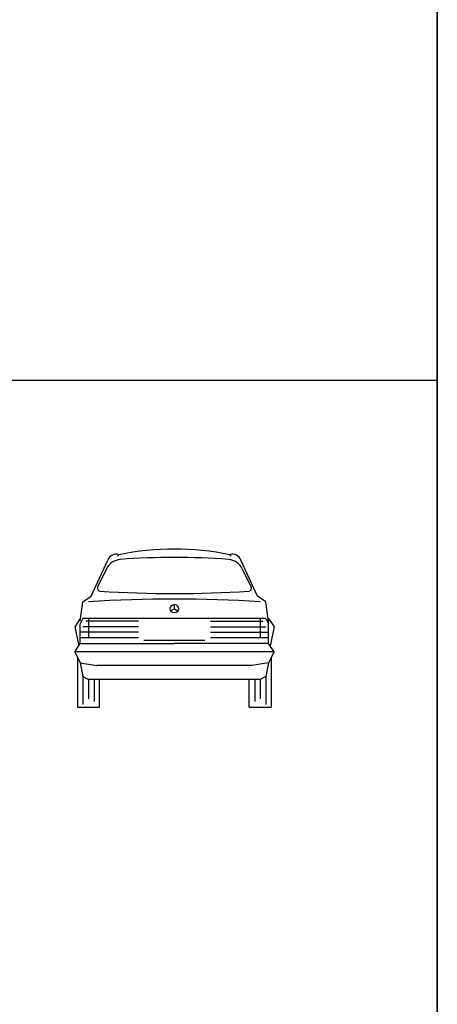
# Model space of a CAD drawing. Header units: millimetres. Extents: x 1343 to 64046, y 44602 to 77982.
# Tile 59 of 68: x 60216 to 64046, y 52230 to 61253. Entities that reach past the tile are written whole.
import ezdxf

# ---------------------------------------------------------------- set-up
doc = ezdxf.new("R2010")
doc.units = ezdxf.units.MM
doc.layers.add('L1', color=7, linetype='Continuous')

# ---------------------------------------------------------------- blocks, each defined once
blk = doc.blocks.new('A$C272D1A9D')
for p, q in [((406.4, 1397), (393.7, 1384.3)), ((1422.4, 1397), (1435.1, 1384.3)), ((152.4, 1016), (304.8, 1346.2)), ((292.2, 1267.7), (210.7, 1099.5)), ((1676.4, 1016), (1524, 1346.2)), ((1536.6, 1267.7), (1618.1, 1099.5)), ((76.2, 965.2), (152.4, 1016)), ((1752.6, 965.2), (1676.4, 1016)), ((50.8, 787.4), (76.2, 965.2)), ((914.4, 901.7), (914.4, 939.8)), ((1778, 787.4), (1752.6, 965.2)), ((50.8, 812.8), (0, 736.6)), ((76.2, 812.8), (50.8, 762)), ((1752.6, 812.8), (76.2, 812.8)), ((127, 812.8), (127, 635)), ((914.4, 901.7), (881.4, 882.6)), ((914.4, 901.7), (947.4, 882.6)), ((1701.8, 812.8), (1701.8, 635)), ((1752.6, 812.8), (1778, 762)), ((1778, 812.8), (1828.8, 736.6)), ((0, 736.6), (36.6, 562.9)), ((50.8, 584.2), (50.8, 762)), ((584.2, 736.6), (76.2, 736.6)), ((584.2, 787.4), (101.6, 787.4)), ((1244.6, 787.4), (1727.2, 787.4)), ((1244.6, 736.6), (1752.6, 736.6)), ((1778, 584.2), (1778, 787.4)), ((1778, 584.2), (1778, 762)), ((1828.8, 736.6), (1792.2, 562.9)), ((584.2, 685.8), (50.8, 685.8)), ((584.2, 635), (50.8, 635)), ((1244.6, 685.8), (1778, 685.8)), ((1778, 635), (1244.6, 635)), ((0, 508), (50.8, 584.2)), ((50.8, 584.2), (914.4, 584.2)), ((1193.8, 609.6), (635, 609.6)), ((1778, 584.2), (914.4, 584.2)), ((1828.8, 508), (1778, 584.2)), ((1828.8, 508), (0, 508)), ((0, 508), (50.8, 406.4)), ((25.4, 457.2), (25.4, 0)), ((1828.8, 508), (1778, 406.4)), ((1803.4, 457.2), (1803.4, 0)), ((50.8, 406.4), (76.2, 279.4)), ((50.8, 406.4), (203.2, 381)), ((1625.6, 381), (203.2, 381)), ((1778, 406.4), (1625.6, 381)), ((1778, 406.4), (1752.6, 279.4)), ((76.2, 279.4), (127, 254)), ((76.2, 279.4), (76.2, 25.4)), ((1752.6, 279.4), (1701.8, 254)), ((1752.6, 279.4), (1752.6, 25.4)), ((1701.8, 254), (127, 254)), ((127, 254), (127, 76.2)), ((177.8, 254), (177.8, 50.8)), ((228.6, 0), (228.6, 254)), ((1600.2, 0), (1600.2, 254)), ((1651, 254), (1651, 50.8)), ((1701.8, 254), (1701.8, 76.2)), ((25.4, 0), (228.6, 0)), ((1600.2, 0), (1803.4, 0))]:
    blk.add_line(p, q)
blk.add_circle((914.4, 901.7), 38.1)
for centre, radius, start, end in [((914.4, -1117.6), 2565.4, 78.57881, 101.42119), ((381, 1320.8), 80.3, 71.56505, 161.56505), ((914.4, -5359.4), 6731, 85.7718, 94.2282), ((1447.8, 1320.8), 80.3, 18.43495, 108.43495), ((429.4, 1201.3), 152.4, 94.2282, 154.16584), ((1399.4, 1201.3), 152.4, 25.83416, 85.7718), ((233.6, 1088.4), 25.4, 154.16584, 266.36505), ((1595.2, 1088.4), 25.4, 273.63495, 25.83416), ((914.4, 11805), 10763.6, 266.36505, 273.63495), ((914.4, -11226.8), 12217.4, 86.30478, 93.69522)]:
    blk.add_arc(centre, radius, start, end)
blk = doc.blocks.new('FORMAT')
at = {"layer": 'L1', "color": 155, "true_color": 0x546d8e}
for p, q in [((64045.9, 44602.2), (64045.9, 77982.4)), ((64045.9, 77353.6), (64045.9, 44989.9)), ((64045.9, 57946.4), (3580.5, 57946.4))]:
    blk.add_line(p, q, dxfattribs=at)

msp = doc.modelspace()

# ---------------------------------------------------------------- block references
msp.add_blockref('A$C272D1A9D', (60720.3, 54953))
at = {"layer": 'L1'}
msp.add_blockref('FORMAT', (0, 0), dxfattribs=at)

doc.saveas('drawing.dxf')
